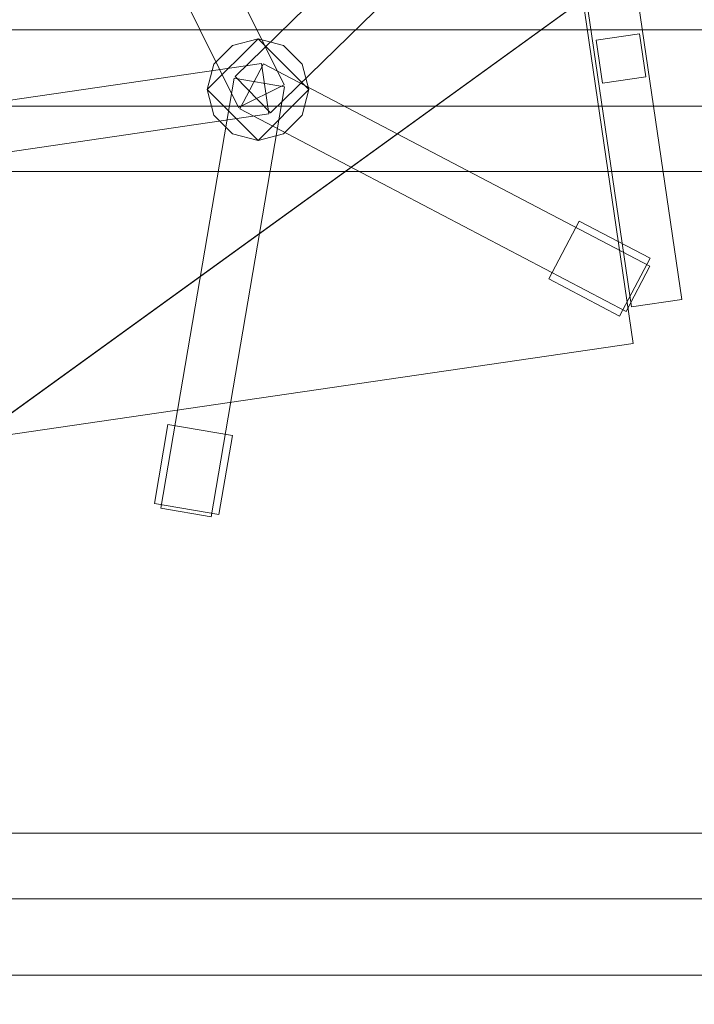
# Model space of a CAD drawing. Header units: millimetres. Extents: x -1675 to 29381, y -3645 to 22555.
# Tile 29 of 256: x 4634 to 5098, y 2938 to 3615. Entities that reach past the tile are written whole.
import ezdxf

# ---------------------------------------------------------------- set-up
doc = ezdxf.new("R2010")
doc.units = ezdxf.units.MM
doc.layers.add('A-GENM-____-OTLN', color=13, linetype='Continuous', lineweight=9)

msp = doc.modelspace()

# ---------------------------------------------------------------- meshes
at = {"layer": 'A-GENM-____-OTLN'}
mesh = msp.add_polyface(dxfattribs=at)
corners = [(4706.02, 290, 1), (6.83, 0, 1), (407.59, 290, 1), (4706.02, 390, 1), (5006.02, 390, 1), (9606.02, 290, 1), (9306.02, 390, 1), (9606.02, 390, 1), (13776.02, 5670, 1), (13776.02, 9963.57, 1), (14006.02, 10130, 1), (5006.02, 290, 1), (9306.02, 290, 1), (14006.02, 0, 1), (13776.02, 290, 1), (9856.02, 290, 1), (9306.02, 5670, 1), (9606.02, 5670, 1), (9606.02, 5220, 1), (9306.02, 5220, 1), (9306.02, 5670, 1), (256.83, 9170, 1), (6.83, 10130, 1), (256.83, 10130, 1), (256.83, 290, 1), (256.83, 7770, 1), (256.83, 1330, 1), (256.83, 6170, 1), (256.83, 4310, 1), (13776.02, 10130, 1), (4706.02, 5220, 1), (5006.02, 5670, 1), (5006.02, 5220, 1), (4706.02, 5670, 1), (256.83, 10130.71, 1), (13776.02, 10169.34, 1), (6.83, 10170, 1), (256.83, 10170, 1), (14006.02, 10170, 1), (13776.02, 10170, 1), (256.83, 10225.04, 1), (13776.02, 10470, 1), (14006.02, 10470, 1), (4706.02, 11204.55, 1), (5006.02, 11190, 1), (4706.02, 11190, 1), (5006.02, 11270.6, 1), (256.83, 10770, 1)]
mesh.append_faces([[corners[k] for k in face] for face in [(5, 6, 7), (17, 16, 20), (30, 31, 32), (31, 30, 33), (43, 44, 45)]], dxfattribs={"vtx0": -1})
mesh.append_faces([[corners[k] for k in face] for face in [(0, 1, 2), (6, 5, 12), (1, 11, 13), (8, 13, 14), (21, 22, 23), (25, 22, 21), (27, 22, 25), (28, 22, 27), (22, 28, 1), (35, 10, 29), (34, 36, 37), (36, 34, 22), (44, 43, 46)]], dxfattribs={"vtx0": -1, "vtx1": -1})
mesh.append_faces([[corners[k] for k in face] for face in [(11, 1, 0), (13, 12, 5)]], dxfattribs={"vtx0": -1, "vtx1": -1, "vtx2": -1})
mesh.append_faces([[corners[k] for k in face] for face in [(0, 4, 11), (13, 11, 12), (16, 17, 18), (10, 9, 29), (22, 34, 23), (38, 35, 39), (36, 40, 37)]], dxfattribs={"vtx0": -1, "vtx2": -1})
mesh.append_faces([[corners[k] for k in face] for face in [(8, 9, 10), (15, 14, 13), (5, 15, 13), (24, 2, 1), (26, 24, 1), (28, 26, 1), (47, 40, 36)]], dxfattribs={"vtx1": -1, "vtx2": -1})
mesh.append_faces([[corners[k] for k in face] for face in [(0, 3, 4), (18, 19, 16), (39, 41, 42)]], dxfattribs={"vtx2": -1})
mesh = msp.add_polyface(dxfattribs=at)
corners = [(7842.5, 5670, 2949), (5006.02, 5670, 2949), (5006.02, 10130, 2949), (4706.02, 390, 2949), (4706.02, 290, 2949), (407.59, 290, 2949), (5006.02, 390, 2949), (4706.02, 5220, 2949), (5006.02, 5220, 2949), (256.83, 1330, 2949), (256.83, 290, 2949), (256.83, 9170, 2949), (256.83, 10130, 2949), (256.83, 4310, 2949), (256.83, 7770, 2949), (256.83, 6170, 2949), (4706.02, 5670, 2949), (5006.02, 5670, 2949), (256.83, 10130.71, 2949), (5006.02, 10144.28, 2949), (256.83, 10170, 2949), (5006.02, 10170, 2949), (6.83, 0, 2949), (5006.02, 290, 2949), (6.83, 10130, 2949), (6.83, 10170, 2949)]
mesh.append_faces([[corners[k] for k in face] for face in [(24, 13, 22), (25, 18, 24)]], dxfattribs={"vtx0": -1, "vtx1": -1})
mesh.append_faces([[corners[k] for k in face] for face in [(0, 1, 2), (3, 4, 5), (0, 3, 5), (0, 6, 3), (5, 7, 8), (9, 7, 5), (5, 10, 9), (11, 12, 2), (0, 5, 8), (13, 7, 9), (14, 11, 2), (1, 0, 8), (15, 7, 13), (16, 2, 17), (17, 1, 8), (7, 15, 16), (1, 17, 2), (14, 16, 15), (2, 16, 14), (2, 18, 19), (18, 2, 12), (19, 20, 21), (20, 19, 18), (4, 22, 5), (4, 3, 6), (23, 22, 4), (4, 6, 23), (11, 24, 12), (10, 5, 22), (14, 24, 11), (9, 10, 22), (15, 24, 14), (13, 9, 22), (13, 24, 15), (7, 17, 8), (17, 7, 16), (24, 18, 12), (18, 25, 20)]], dxfattribs={"vtx0": -1, "vtx1": -1, "vtx2": -1})
mesh = msp.add_polyface(dxfattribs=at)
corners = [(9306.02, 6729.02, 2949), (9306.02, 5670, 2949), (9306.02, 5670, 2949), (9306.02, 5670, 2949), (7842.5, 5670, 2949), (5006.02, 10130, 2949), (9306.02, 10130, 2949), (5006.02, 10144.28, 2949), (9306.02, 10156.57, 2949), (5006.02, 10170, 2949), (9606.02, 5220, 2949), (13776.02, 290, 2949), (9856.02, 290, 2949), (9606.02, 290, 2949), (9606.02, 390, 2949), (5006.02, 390, 2949), (9306.02, 290, 2949), (5006.02, 290, 2949), (9306.02, 5220, 2949), (9606.02, 5670, 2949), (13776.02, 9963.57, 2949), (13776.02, 5670, 2949), (9306.02, 390, 2949), (13776.02, 10130, 2949), (13776.02, 10169.34, 2949), (9306.02, 10170, 2949), (14006.02, 10130, 2949), (6.83, 0, 2949), (14006.02, 0, 2949)]
mesh.append_faces([[corners[k] for k in face] for face in [(27, 17, 28)]], dxfattribs={"vtx0": -1, "vtx1": -1})
mesh.append_faces([[corners[k] for k in face] for face in [(4, 0, 2), (5, 6, 0), (0, 4, 5), (6, 7, 8), (7, 6, 5), (9, 8, 7), (10, 11, 12), (12, 13, 14), (15, 16, 17), (18, 4, 3), (19, 1, 0), (0, 20, 21), (10, 12, 14), (16, 15, 22), (19, 0, 21), (10, 14, 22), (10, 19, 21), (4, 22, 15), (22, 4, 18), (11, 10, 21), (22, 18, 10), (20, 6, 23), (6, 20, 0), (23, 8, 24), (8, 23, 6), (25, 24, 8), (13, 22, 14), (21, 20, 26), (22, 13, 16), (21, 28, 11), (28, 17, 16), (12, 11, 28), (28, 16, 13), (13, 12, 28), (3, 19, 10), (10, 18, 3), (26, 20, 23)]], dxfattribs={"vtx0": -1, "vtx1": -1, "vtx2": -1})
mesh.append_faces([[corners[k] for k in face] for face in [(0, 1, 2), (19, 3, 1)]], dxfattribs={"vtx0": -1, "vtx2": -1})
mesh.append_faces([[corners[k] for k in face] for face in [(2, 3, 4)]], dxfattribs={"vtx1": -1, "vtx2": -1})
mesh = msp.add_polyface(dxfattribs=at)
corners = [(14006.02, 0, -50), (6.83, 10130, -50), (14006.02, 10130, -50)]
mesh.append_faces([[corners[k] for k in face] for face in [(1, 2, 0)]])
mesh = msp.add_polyface(dxfattribs=at)
corners = [(6.83, 0, -50), (6.83, 10130, -50), (14006.02, 0, -50)]
mesh.append_faces([[corners[k] for k in face] for face in [(1, 2, 0)]])
mesh = msp.add_polyface(dxfattribs=at)
corners = [(14006.02, 10130), (6.83, 0), (14006.02, 0)]
mesh.append_faces([[corners[k] for k in face] for face in [(1, 2, 0)]])
mesh = msp.add_polyface(dxfattribs=at)
corners = [(6.83, 10130), (6.83, 0), (14006.02, 10130)]
mesh.append_faces([[corners[k] for k in face] for face in [(1, 2, 0)]])
mesh = msp.add_polyface(dxfattribs=at)
corners = [(14006.02, 0, 2950), (6.83, 10130, 2950), (14006.02, 10130, 2950)]
mesh.append_faces([[corners[k] for k in face] for face in [(1, 2, 0)]])
mesh = msp.add_polyface(dxfattribs=at)
corners = [(6.83, 0, 2950), (6.83, 10130, 2950), (14006.02, 0, 2950)]
mesh.append_faces([[corners[k] for k in face] for face in [(1, 2, 0)]])
mesh = msp.add_polyface(dxfattribs=at)
corners = [(14006.02, 10130, 3000), (6.83, 0, 3000), (14006.02, 0, 3000)]
mesh.append_faces([[corners[k] for k in face] for face in [(1, 2, 0)]])
mesh = msp.add_polyface(dxfattribs=at)
corners = [(6.83, 10130, 3000), (6.83, 0, 3000), (14006.02, 10130, 3000)]
mesh.append_faces([[corners[k] for k in face] for face in [(1, 2, 0)]])
mesh = msp.add_polyface(dxfattribs=at)
corners = [(9306.02, 6729.02, 1), (9306.02, 5670, 1), (9306.02, 5670, 1), (9306.02, 5670, 1), (7842.5, 5670, 1), (5006.02, 5670, 1), (5006.02, 10130, 1), (9306.02, 10130, 1), (9606.02, 5220, 1), (13776.02, 290, 1), (9856.02, 290, 1), (9606.02, 290, 1), (9606.02, 390, 1), (5006.02, 390, 1), (9306.02, 290, 1), (5006.02, 290, 1), (4706.02, 390, 1), (4706.02, 290, 1), (407.59, 290, 1), (9306.02, 5220, 1), (9606.02, 5670, 1), (13776.02, 9963.57, 1), (13776.02, 5670, 1), (9306.02, 390, 1), (4706.02, 5220, 1), (5006.02, 5220, 1), (256.83, 1330, 1), (256.83, 290, 1), (256.83, 9170, 1), (256.83, 10130, 1), (256.83, 4310, 1), (256.83, 7770, 1), (256.83, 6170, 1), (4706.02, 5670, 1), (5006.02, 5670, 1), (13776.02, 10130, 1), (256.83, 10130.71, 1)]
mesh.append_faces([[corners[k] for k in face] for face in [(13, 14, 15)]], dxfattribs={"vtx0": -1})
mesh.append_faces([[corners[k] for k in face] for face in [(19, 4, 3), (14, 13, 23), (9, 8, 22), (30, 24, 26), (32, 24, 30), (33, 6, 34), (34, 5, 25), (24, 32, 33), (31, 33, 32), (21, 7, 35), (36, 6, 29)]], dxfattribs={"vtx0": -1, "vtx1": -1})
mesh.append_faces([[corners[k] for k in face] for face in [(4, 0, 2), (4, 5, 6), (6, 7, 0), (0, 4, 6), (8, 10, 12), (4, 16, 18), (20, 0, 22), (4, 23, 13), (23, 4, 19), (26, 24, 18), (4, 18, 25), (5, 4, 25), (5, 34, 6), (6, 33, 31), (7, 21, 0)]], dxfattribs={"vtx0": -1, "vtx1": -1, "vtx2": -1})
mesh.append_faces([[corners[k] for k in face] for face in [(0, 1, 2), (8, 9, 10), (0, 21, 22), (8, 12, 23), (4, 13, 16), (23, 19, 8), (18, 24, 25)]], dxfattribs={"vtx0": -1, "vtx2": -1})
mesh.append_faces([[corners[k] for k in face] for face in [(2, 3, 4), (20, 1, 0), (8, 20, 22), (28, 29, 6), (31, 28, 6)]], dxfattribs={"vtx1": -1, "vtx2": -1})
mesh.append_faces([[corners[k] for k in face] for face in [(10, 11, 12), (16, 17, 18), (18, 27, 26)]], dxfattribs={"vtx2": -1})
mesh = msp.add_polyface(dxfattribs=at)
corners = [(4816.3, 3570.06, 82.5), (4784.93, 3554.54, 82.5), (4651.85, 3823.41, 82.5), (4683.22, 3838.93, 82.5)]
mesh.append_faces([[corners[k] for k in face] for face in [(3, 0, 1, 2)]])
mesh = msp.add_polyface(dxfattribs=at)
corners = [(4816.3, 3570.06, 117.5), (4683.22, 3838.93, 117.5), (4651.85, 3823.41, 117.5), (4784.93, 3554.54, 117.5)]
mesh.append_faces([[corners[k] for k in face] for face in [(1, 2, 3, 0)]])
mesh = msp.add_polyface(dxfattribs=at)
corners = [(4816.3, 3570.06, 82.5), (4683.22, 3838.93, 82.5), (4683.22, 3838.93, 117.5), (4816.3, 3570.06, 117.5)]
mesh.append_faces([[corners[k] for k in face] for face in [(2, 3, 0, 1)]])
mesh = msp.add_polyface(dxfattribs=at)
corners = [(4651.85, 3823.41, 82.5), (4784.93, 3554.54, 82.5), (4784.93, 3554.54, 117.5), (4651.85, 3823.41, 117.5)]
mesh.append_faces([[corners[k] for k in face] for face in [(0, 1, 2, 3)]])
mesh = msp.add_polyface(dxfattribs=at)
corners = [(4995.53, 3807.9, 400), (5056.41, 3392.33, 400), (4601.26, 3325.66, 400), (4540.39, 3741.23, 400)]
mesh.append_faces([[corners[k] for k in face] for face in [(3, 0, 1, 2)]])
mesh = msp.add_polyface(dxfattribs=at)
corners = [(4995.53, 3807.9, 470), (4540.39, 3741.23, 470), (4601.26, 3325.66, 470), (5056.41, 3392.33, 470)]
mesh.append_faces([[corners[k] for k in face] for face in [(1, 2, 3, 0)]])
mesh = msp.add_polyface(dxfattribs=at)
corners = [(5056.41, 3392.33, 400), (4995.53, 3807.9, 400), (4995.53, 3807.9, 470), (5056.41, 3392.33, 470)]
mesh.append_faces([[corners[k] for k in face] for face in [(2, 3, 0, 1)]])
mesh = msp.add_polyface(dxfattribs=at)
corners = [(4997.18, 3785.46, 82.5), (4782.59, 3575.81, 82.5), (4782.59, 3575.81, 117.5), (4997.18, 3785.46, 117.5)]
mesh.append_faces([[corners[k] for k in face] for face in [(0, 1, 2, 3)]])
mesh = msp.add_polyface(dxfattribs=at)
corners = [(4807.05, 3550.77, 82.5), (4782.59, 3575.81, 82.5), (4997.18, 3785.46, 82.5), (5021.64, 3760.42, 82.5)]
mesh.append_faces([[corners[k] for k in face] for face in [(1, 2, 3, 0)]])
mesh = msp.add_polyface(dxfattribs=at)
corners = [(4807.05, 3550.77, 117.5), (5021.64, 3760.42, 117.5), (4997.18, 3785.46, 117.5), (4782.59, 3575.81, 117.5)]
mesh.append_faces([[corners[k] for k in face] for face in [(3, 0, 1, 2)]])
mesh = msp.add_polyface(dxfattribs=at)
corners = [(4807.05, 3550.77, 82.5), (5021.64, 3760.42, 82.5), (5021.64, 3760.42, 117.5), (4807.05, 3550.77, 117.5)]
mesh.append_faces([[corners[k] for k in face] for face in [(2, 3, 0, 1)]])
mesh = msp.add_polyface(dxfattribs=at)
corners = [(5040.61, 3758.92, 612.5), (5089.89, 3422.51, 612.5), (5055.26, 3417.43, 612.5), (5005.98, 3753.84, 612.5)]
mesh.append_faces([[corners[k] for k in face] for face in [(1, 2, 3, 0)]])
mesh = msp.add_polyface(dxfattribs=at)
corners = [(5040.61, 3758.92, 647.5), (5005.98, 3753.84, 647.5), (5055.26, 3417.43, 647.5), (5089.89, 3422.51, 647.5)]
mesh.append_faces([[corners[k] for k in face] for face in [(3, 0, 1, 2)]])
mesh = msp.add_polyface(dxfattribs=at)
corners = [(5089.89, 3422.51, 612.5), (5040.61, 3758.92, 612.5), (5040.61, 3758.92, 647.5), (5089.89, 3422.51, 647.5)]
mesh.append_faces([[corners[k] for k in face] for face in [(2, 3, 0, 1)]])
mesh = msp.add_polyface(dxfattribs=at)
corners = [(5005.98, 3753.84, 612.5), (5055.26, 3417.43, 612.5), (5055.26, 3417.43, 647.5), (5005.98, 3753.84, 647.5)]
mesh.append_faces([[corners[k] for k in face] for face in [(0, 1, 2, 3)]])
mesh = msp.add_polyface(dxfattribs=at)
corners = [(5456.83, 3607.97, 710), (4056.83, 3607.97, 710), (4056.83, 3607.97, 750), (5456.83, 3607.97, 750)]
mesh.append_faces([[corners[k] for k in face] for face in [(0, 1, 2, 3)]])
mesh = msp.add_polyface(dxfattribs=at)
corners = [(4056.83, 2957.97, 750), (5456.83, 2957.97, 750), (5456.83, 3607.97, 750), (4056.83, 3607.97, 750)]
mesh.append_faces([[corners[k] for k in face] for face in [(2, 3, 0, 1)]])
mesh = msp.add_polyface(dxfattribs=at)
corners = [(4056.83, 3607.97, 710), (5456.83, 3607.97, 710), (5456.83, 2957.97, 710), (4056.83, 2957.97, 710)]
mesh.append_faces([[corners[k] for k in face] for face in [(0, 1, 2, 3)]])
mesh = msp.add_polyface(dxfattribs=at)
corners = [(5060.6, 3605.19, 440), (5064.95, 3575.51, 440), (5035.27, 3571.16, 440), (5030.92, 3600.84, 440)]
mesh.append_faces([[corners[k] for k in face] for face in [(0, 1, 2, 3)]])
mesh = msp.add_polyface(dxfattribs=at)
corners = [(5060.6, 3605.19, 640), (5030.92, 3600.84, 640), (5035.27, 3571.16, 640), (5064.95, 3575.51, 640)]
mesh.append_faces([[corners[k] for k in face] for face in [(0, 1, 2, 3)]])
mesh = msp.add_polyface(dxfattribs=at)
corners = [(5060.6, 3605.19, 440), (5030.92, 3600.84, 440), (5030.92, 3600.84, 640), (5060.6, 3605.19, 640)]
mesh.append_faces([[corners[k] for k in face] for face in [(3, 0, 1, 2)]])
mesh = msp.add_polyface(dxfattribs=at)
corners = [(5064.95, 3575.51, 440), (5060.6, 3605.19, 440), (5060.6, 3605.19, 640), (5064.95, 3575.51, 640)]
mesh.append_faces([[corners[k] for k in face] for face in [(2, 3, 0, 1)]])
mesh = msp.add_polyface(dxfattribs=at)
corners = [(4828.71, 3584.28, 395), (4815.9, 3597.09, 395), (4798.4, 3601.78, 395), (4780.9, 3597.09, 395), (4768.09, 3584.28, 395), (4763.4, 3566.78, 395), (4768.09, 3549.28, 395), (4780.9, 3536.47, 395), (4798.4, 3531.78, 395), (4815.9, 3536.47, 395), (4828.71, 3549.28, 395), (4833.4, 3566.78, 395)]
mesh.append_faces([[corners[k] for k in face] for face in [(5, 8, 11, 2)]], dxfattribs={"vtx0": -1, "vtx1": -1, "vtx2": -1, "vtx3": -1})
mesh.append_faces([[corners[k] for k in face] for face in [(1, 2, 11, 0)]], dxfattribs={"vtx1": -1})
mesh.append_faces([[corners[k] for k in face] for face in [(3, 4, 5, 2), (9, 10, 11, 8)]], dxfattribs={"vtx2": -1})
mesh.append_faces([[corners[k] for k in face] for face in [(5, 6, 7, 8)]], dxfattribs={"vtx3": -1})
mesh = msp.add_polyface(dxfattribs=at)
corners = [(4815.9, 3536.47, 115), (4798.4, 3531.78, 115), (4780.9, 3536.47, 115), (4768.09, 3549.28, 115), (4763.4, 3566.78, 115), (4768.09, 3584.28, 115), (4780.9, 3597.09, 115), (4798.4, 3601.78, 115), (4815.9, 3597.09, 115), (4828.71, 3584.28, 115), (4833.4, 3566.78, 115), (4828.71, 3549.28, 115)]
mesh.append_faces([[corners[k] for k in face] for face in [(10, 1, 4, 7)]], dxfattribs={"vtx0": -1, "vtx1": -1, "vtx2": -1, "vtx3": -1})
mesh.append_faces([[corners[k] for k in face] for face in [(6, 7, 4, 5)]], dxfattribs={"vtx1": -1})
mesh.append_faces([[corners[k] for k in face] for face in [(8, 9, 10, 7), (2, 3, 4, 1)]], dxfattribs={"vtx2": -1})
mesh.append_faces([[corners[k] for k in face] for face in [(10, 11, 0, 1)]], dxfattribs={"vtx3": -1})
mesh = msp.add_polyface(dxfattribs=at)
corners = [(4780.9, 3597.09, 115), (4768.09, 3584.28, 115), (4768.09, 3584.28, 395), (4780.9, 3597.09, 395)]
mesh.append_faces([[corners[k] for k in face] for face in [(3, 0, 1, 2)]])
mesh = msp.add_polyface(dxfattribs=at)
corners = [(4798.4, 3601.78, 115), (4780.9, 3597.09, 115), (4780.9, 3597.09, 395), (4798.4, 3601.78, 395)]
mesh.append_faces([[corners[k] for k in face] for face in [(3, 0, 1, 2)]])
mesh = msp.add_polyface(dxfattribs=at)
corners = [(4815.9, 3597.09, 115), (4798.4, 3601.78, 115), (4798.4, 3601.78, 395), (4815.9, 3597.09, 395)]
mesh.append_faces([[corners[k] for k in face] for face in [(0, 1, 2, 3)]])
mesh = msp.add_polyface(dxfattribs=at)
corners = [(4828.71, 3584.28, 115), (4815.9, 3597.09, 115), (4815.9, 3597.09, 395), (4828.71, 3584.28, 395)]
mesh.append_faces([[corners[k] for k in face] for face in [(1, 2, 3, 0)]])
mesh = msp.add_polyface(dxfattribs=at)
corners = [(5030.92, 3600.84, 440), (5035.27, 3571.16, 440), (5035.27, 3571.16, 640), (5030.92, 3600.84, 640)]
mesh.append_faces([[corners[k] for k in face] for face in [(0, 1, 2, 3)]])
mesh = msp.add_polyface(dxfattribs=at)
corners = [(4800.81, 3584.82, 82.5), (4805.88, 3550.19, 82.5), (4509.05, 3506.71, 82.5), (4503.98, 3541.34, 82.5)]
mesh.append_faces([[corners[k] for k in face] for face in [(3, 0, 1, 2)]])
mesh = msp.add_polyface(dxfattribs=at)
corners = [(4800.81, 3584.82, 117.5), (4503.98, 3541.34, 117.5), (4509.05, 3506.71, 117.5), (4805.88, 3550.19, 117.5)]
mesh.append_faces([[corners[k] for k in face] for face in [(1, 2, 3, 0)]])
mesh = msp.add_polyface(dxfattribs=at)
corners = [(4800.81, 3584.82, 82.5), (4503.98, 3541.34, 82.5), (4503.98, 3541.34, 117.5), (4800.81, 3584.82, 117.5)]
mesh.append_faces([[corners[k] for k in face] for face in [(0, 1, 2, 3)]])
mesh = msp.add_polyface(dxfattribs=at)
corners = [(4768.09, 3584.28, 115), (4763.4, 3566.78, 115), (4763.4, 3566.78, 395), (4768.09, 3584.28, 395)]
mesh.append_faces([[corners[k] for k in face] for face in [(0, 1, 2, 3)]])
mesh = msp.add_polyface(dxfattribs=at)
corners = [(4802.1, 3584.6, 82.5), (4785.85, 3553.6, 82.5), (4785.85, 3553.6, 117.5), (4802.1, 3584.6, 117.5)]
mesh.append_faces([[corners[k] for k in face] for face in [(3, 0, 1, 2)]])
mesh = msp.add_polyface(dxfattribs=at)
corners = [(4785.85, 3553.6, 82.5), (4802.1, 3584.6, 82.5), (5067.8, 3445.31, 82.5), (5051.54, 3414.31, 82.5)]
mesh.append_faces([[corners[k] for k in face] for face in [(1, 2, 3, 0)]])
mesh = msp.add_polyface(dxfattribs=at)
corners = [(4785.85, 3553.6, 117.5), (5051.54, 3414.31, 117.5), (5067.8, 3445.31, 117.5), (4802.1, 3584.6, 117.5)]
mesh.append_faces([[corners[k] for k in face] for face in [(3, 0, 1, 2)]])
mesh = msp.add_polyface(dxfattribs=at)
corners = [(4805.88, 3550.19, 82.5), (4800.81, 3584.82, 82.5), (4800.81, 3584.82, 117.5), (4805.88, 3550.19, 117.5)]
mesh.append_faces([[corners[k] for k in face] for face in [(2, 3, 0, 1)]])
mesh = msp.add_polyface(dxfattribs=at)
corners = [(5067.8, 3445.31, 82.5), (4802.1, 3584.6, 82.5), (4802.1, 3584.6, 117.5), (5067.8, 3445.31, 117.5)]
mesh.append_faces([[corners[k] for k in face] for face in [(0, 1, 2, 3)]])
mesh = msp.add_polyface(dxfattribs=at)
corners = [(4833.4, 3566.78, 115), (4828.71, 3584.28, 115), (4828.71, 3584.28, 395), (4833.4, 3566.78, 395)]
mesh.append_faces([[corners[k] for k in face] for face in [(2, 3, 0, 1)]])
mesh = msp.add_polyface(dxfattribs=at)
corners = [(4782.59, 3575.81, 82.5), (4807.05, 3550.77, 82.5), (4807.05, 3550.77, 117.5), (4782.59, 3575.81, 117.5)]
mesh.append_faces([[corners[k] for k in face] for face in [(0, 1, 2, 3)]])
mesh = msp.add_polyface(dxfattribs=at)
corners = [(5035.27, 3571.16, 440), (5064.95, 3575.51, 440), (5064.95, 3575.51, 640), (5035.27, 3571.16, 640)]
mesh.append_faces([[corners[k] for k in face] for face in [(1, 2, 3, 0)]])
mesh = msp.add_polyface(dxfattribs=at)
corners = [(4781.99, 3574.65, 82.5), (4816.49, 3568.77, 82.5), (4766.12, 3273.03, 82.5), (4731.61, 3278.91, 82.5)]
mesh.append_faces([[corners[k] for k in face] for face in [(0, 1, 2, 3)]])
mesh = msp.add_polyface(dxfattribs=at)
corners = [(4781.99, 3574.65, 117.5), (4731.61, 3278.91, 117.5), (4766.12, 3273.03, 117.5), (4816.49, 3568.77, 117.5)]
mesh.append_faces([[corners[k] for k in face] for face in [(0, 1, 2, 3)]])
mesh = msp.add_polyface(dxfattribs=at)
corners = [(4781.99, 3574.65, 82.5), (4731.61, 3278.91, 82.5), (4731.61, 3278.91, 117.5), (4781.99, 3574.65, 117.5)]
mesh.append_faces([[corners[k] for k in face] for face in [(0, 1, 2, 3)]])
mesh = msp.add_polyface(dxfattribs=at)
corners = [(4766.12, 3273.03, 82.5), (4816.49, 3568.77, 82.5), (4816.49, 3568.77, 117.5), (4766.12, 3273.03, 117.5)]
mesh.append_faces([[corners[k] for k in face] for face in [(2, 3, 0, 1)]])
mesh = msp.add_polyface(dxfattribs=at)
corners = [(4816.49, 3568.77, 82.5), (4781.99, 3574.65, 82.5), (4781.99, 3574.65, 117.5), (4816.49, 3568.77, 117.5)]
mesh.append_faces([[corners[k] for k in face] for face in [(3, 0, 1, 2)]])
mesh = msp.add_polyface(dxfattribs=at)
corners = [(4784.93, 3554.54, 82.5), (4816.3, 3570.06, 82.5), (4816.3, 3570.06, 117.5), (4784.93, 3554.54, 117.5)]
mesh.append_faces([[corners[k] for k in face] for face in [(2, 3, 0, 1)]])
mesh = msp.add_polyface(dxfattribs=at)
corners = [(4763.4, 3566.78, 115), (4768.09, 3549.28, 115), (4768.09, 3549.28, 395), (4763.4, 3566.78, 395)]
mesh.append_faces([[corners[k] for k in face] for face in [(0, 1, 2, 3)]])
mesh = msp.add_polyface(dxfattribs=at)
corners = [(4828.71, 3549.28, 115), (4833.4, 3566.78, 115), (4833.4, 3566.78, 395), (4828.71, 3549.28, 395)]
mesh.append_faces([[corners[k] for k in face] for face in [(2, 3, 0, 1)]])
mesh = msp.add_polyface(dxfattribs=at)
corners = [(5381.83, 3555.47, 640), (4131.83, 3555.47, 640), (4131.83, 3555.47, 710), (5381.83, 3555.47, 710)]
mesh.append_faces([[corners[k] for k in face] for face in [(0, 1, 2, 3)]])
mesh = msp.add_polyface(dxfattribs=at)
corners = [(4131.83, 3510.47, 640), (4131.83, 3555.47, 640), (5381.83, 3555.47, 640), (5381.83, 3510.47, 640)]
mesh.append_faces([[corners[k] for k in face] for face in [(1, 2, 3, 0)]])
mesh = msp.add_polyface(dxfattribs=at)
corners = [(4131.83, 3510.47, 710), (5381.83, 3510.47, 710), (5381.83, 3555.47, 710), (4131.83, 3555.47, 710)]
mesh.append_faces([[corners[k] for k in face] for face in [(2, 3, 0, 1)]])
mesh = msp.add_polyface(dxfattribs=at)
corners = [(4509.05, 3506.71, 82.5), (4805.88, 3550.19, 82.5), (4805.88, 3550.19, 117.5), (4509.05, 3506.71, 117.5)]
mesh.append_faces([[corners[k] for k in face] for face in [(2, 3, 0, 1)]])
mesh = msp.add_polyface(dxfattribs=at)
corners = [(4768.09, 3549.28, 115), (4780.9, 3536.47, 115), (4780.9, 3536.47, 395), (4768.09, 3549.28, 395)]
mesh.append_faces([[corners[k] for k in face] for face in [(0, 1, 2, 3)]])
mesh = msp.add_polyface(dxfattribs=at)
corners = [(4785.85, 3553.6, 82.5), (5051.54, 3414.31, 82.5), (5051.54, 3414.31, 117.5), (4785.85, 3553.6, 117.5)]
mesh.append_faces([[corners[k] for k in face] for face in [(2, 3, 0, 1)]])
mesh = msp.add_polyface(dxfattribs=at)
corners = [(4815.9, 3536.47, 115), (4828.71, 3549.28, 115), (4828.71, 3549.28, 395), (4815.9, 3536.47, 395)]
mesh.append_faces([[corners[k] for k in face] for face in [(1, 2, 3, 0)]])
mesh = msp.add_polyface(dxfattribs=at)
corners = [(4780.9, 3536.47, 115), (4798.4, 3531.78, 115), (4798.4, 3531.78, 395), (4780.9, 3536.47, 395)]
mesh.append_faces([[corners[k] for k in face] for face in [(1, 2, 3, 0)]])
mesh = msp.add_polyface(dxfattribs=at)
corners = [(4798.4, 3531.78, 115), (4815.9, 3536.47, 115), (4815.9, 3536.47, 395), (4798.4, 3531.78, 395)]
mesh.append_faces([[corners[k] for k in face] for face in [(1, 2, 3, 0)]])
mesh = msp.add_polyface(dxfattribs=at)
corners = [(4131.83, 3510.47, 640), (5381.83, 3510.47, 640), (5381.83, 3510.47, 710), (4131.83, 3510.47, 710)]
mesh.append_faces([[corners[k] for k in face] for face in [(2, 3, 0, 1)]])
mesh = msp.add_polyface(dxfattribs=at)
corners = [(5019.19, 3476.43, 35), (4998.3, 3436.58, 35), (4998.3, 3436.58, 95), (5019.19, 3476.43, 95)]
mesh.append_faces([[corners[k] for k in face] for face in [(3, 0, 1, 2)]])
mesh = msp.add_polyface(dxfattribs=at)
corners = [(4998.3, 3436.58, 35), (5019.19, 3476.43, 35), (5067.9, 3450.89, 35), (5047.01, 3411.04, 35)]
mesh.append_faces([[corners[k] for k in face] for face in [(2, 3, 0, 1)]])
mesh = msp.add_polyface(dxfattribs=at)
corners = [(4998.3, 3436.58, 95), (5047.01, 3411.04, 95), (5067.9, 3450.89, 95), (5019.19, 3476.43, 95)]
mesh.append_faces([[corners[k] for k in face] for face in [(2, 3, 0, 1)]])
mesh = msp.add_polyface(dxfattribs=at)
corners = [(5067.9, 3450.89, 35), (5019.19, 3476.43, 35), (5019.19, 3476.43, 95), (5067.9, 3450.89, 95)]
mesh.append_faces([[corners[k] for k in face] for face in [(3, 0, 1, 2)]])
mesh = msp.add_polyface(dxfattribs=at)
corners = [(5047.01, 3411.04, 35), (5067.9, 3450.89, 35), (5067.9, 3450.89, 95), (5047.01, 3411.04, 95)]
mesh.append_faces([[corners[k] for k in face] for face in [(1, 2, 3, 0)]])
mesh = msp.add_polyface(dxfattribs=at)
corners = [(5051.54, 3414.31, 82.5), (5067.8, 3445.31, 82.5), (5067.8, 3445.31, 117.5), (5051.54, 3414.31, 117.5)]
mesh.append_faces([[corners[k] for k in face] for face in [(2, 3, 0, 1)]])
mesh = msp.add_polyface(dxfattribs=at)
corners = [(4998.3, 3436.58, 35), (5047.01, 3411.04, 35), (5047.01, 3411.04, 95), (4998.3, 3436.58, 95)]
mesh.append_faces([[corners[k] for k in face] for face in [(2, 3, 0, 1)]])
mesh = msp.add_polyface(dxfattribs=at)
corners = [(5055.26, 3417.43, 612.5), (5089.89, 3422.51, 612.5), (5089.89, 3422.51, 647.5), (5055.26, 3417.43, 647.5)]
mesh.append_faces([[corners[k] for k in face] for face in [(2, 3, 0, 1)]])
mesh = msp.add_polyface(dxfattribs=at)
corners = [(4601.26, 3325.66, 400), (5056.41, 3392.33, 400), (5056.41, 3392.33, 470), (4601.26, 3325.66, 470)]
mesh.append_faces([[corners[k] for k in face] for face in [(1, 2, 3, 0)]])
mesh = msp.add_polyface(dxfattribs=at)
corners = [(4736.34, 3336.43, 35), (4780.7, 3328.88, 35), (4771.47, 3274.66, 35), (4727.1, 3282.21, 35)]
mesh.append_faces([[corners[k] for k in face] for face in [(0, 1, 2, 3)]])
mesh = msp.add_polyface(dxfattribs=at)
corners = [(4736.34, 3336.43, 95), (4727.1, 3282.21, 95), (4771.47, 3274.66, 95), (4780.7, 3328.88, 95)]
mesh.append_faces([[corners[k] for k in face] for face in [(0, 1, 2, 3)]])
mesh = msp.add_polyface(dxfattribs=at)
corners = [(4736.34, 3336.43, 35), (4727.1, 3282.21, 35), (4727.1, 3282.21, 95), (4736.34, 3336.43, 95)]
mesh.append_faces([[corners[k] for k in face] for face in [(0, 1, 2, 3)]])
mesh = msp.add_polyface(dxfattribs=at)
corners = [(4780.7, 3328.88, 35), (4736.34, 3336.43, 35), (4736.34, 3336.43, 95), (4780.7, 3328.88, 95)]
mesh.append_faces([[corners[k] for k in face] for face in [(0, 1, 2, 3)]])
mesh = msp.add_polyface(dxfattribs=at)
corners = [(4771.47, 3274.66, 35), (4780.7, 3328.88, 35), (4780.7, 3328.88, 95), (4771.47, 3274.66, 95)]
mesh.append_faces([[corners[k] for k in face] for face in [(1, 2, 3, 0)]])
mesh = msp.add_polyface(dxfattribs=at)
corners = [(4727.1, 3282.21, 35), (4771.47, 3274.66, 35), (4771.47, 3274.66, 95), (4727.1, 3282.21, 95)]
mesh.append_faces([[corners[k] for k in face] for face in [(2, 3, 0, 1)]])
mesh = msp.add_polyface(dxfattribs=at)
corners = [(4731.61, 3278.91, 82.5), (4766.12, 3273.03, 82.5), (4766.12, 3273.03, 117.5), (4731.61, 3278.91, 117.5)]
mesh.append_faces([[corners[k] for k in face] for face in [(2, 3, 0, 1)]])
mesh = msp.add_polyface(dxfattribs=at)
corners = [(5381.83, 3055.47, 640), (4131.83, 3055.47, 640), (4131.83, 3055.47, 710), (5381.83, 3055.47, 710)]
mesh.append_faces([[corners[k] for k in face] for face in [(0, 1, 2, 3)]])
mesh = msp.add_polyface(dxfattribs=at)
corners = [(4131.83, 3010.47, 640), (4131.83, 3055.47, 640), (5381.83, 3055.47, 640), (5381.83, 3010.47, 640)]
mesh.append_faces([[corners[k] for k in face] for face in [(1, 2, 3, 0)]])
mesh = msp.add_polyface(dxfattribs=at)
corners = [(4131.83, 3010.47, 710), (5381.83, 3010.47, 710), (5381.83, 3055.47, 710), (4131.83, 3055.47, 710)]
mesh.append_faces([[corners[k] for k in face] for face in [(2, 3, 0, 1)]])
mesh = msp.add_polyface(dxfattribs=at)
corners = [(4131.83, 3010.47, 640), (5381.83, 3010.47, 640), (5381.83, 3010.47, 710), (4131.83, 3010.47, 710)]
mesh.append_faces([[corners[k] for k in face] for face in [(2, 3, 0, 1)]])
mesh = msp.add_polyface(dxfattribs=at)
corners = [(5456.83, 2957.97, 710), (4056.83, 2957.97, 710), (4056.83, 2957.97, 750), (5456.83, 2957.97, 750)]
mesh.append_faces([[corners[k] for k in face] for face in [(0, 1, 2, 3)]])
mesh = msp.add_polyface(dxfattribs=at)
corners = [(4056.83, 2307.97, 750), (5456.83, 2307.97, 750), (5456.83, 2957.97, 750), (4056.83, 2957.97, 750)]
mesh.append_faces([[corners[k] for k in face] for face in [(3, 0, 1, 2)]])
mesh = msp.add_polyface(dxfattribs=at)
corners = [(4056.83, 2957.97, 710), (5456.83, 2957.97, 710), (5456.83, 2307.97, 710), (4056.83, 2307.97, 710)]
mesh.append_faces([[corners[k] for k in face] for face in [(1, 2, 3, 0)]])
mesh = msp.add_polyface(dxfattribs=at)
corners = [(4056.83, 2957.97, 710), (5456.83, 2957.97, 710), (5456.83, 2957.97, 750), (4056.83, 2957.97, 750)]
mesh.append_faces([[corners[k] for k in face] for face in [(2, 3, 0, 1)]])

doc.saveas('drawing.dxf')
